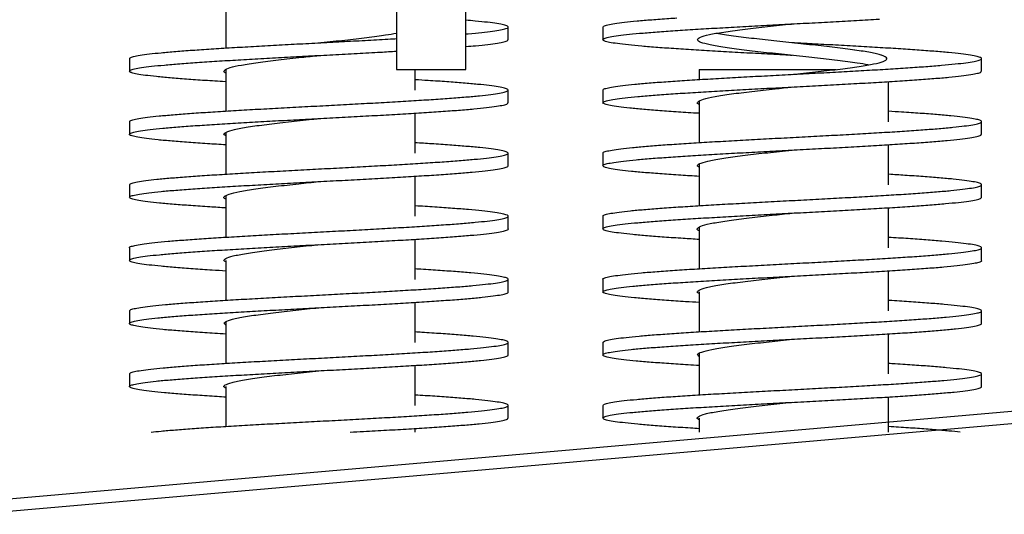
# Model space of a CAD drawing. Header units: millimetres. Extents: x 98673 to 101395, y 28002 to 29954.
# Tile 27 of 43: x 100255 to 100411, y 28770 to 28848. Entities that reach past the tile are written whole.
import ezdxf

# ---------------------------------------------------------------- set-up
doc = ezdxf.new("R2010")
doc.units = ezdxf.units.MM

msp = doc.modelspace()

# ---------------------------------------------------------------- linework, layer by layer
at = {"color": 7, "linetype": 'Continuous', "lineweight": 25}
for p, q in [((100314.806, 28865.17), (100314.806, 28840.17)), ((100325.806, 28840.17), (100325.806, 28865.17)), ((100287.782, 28850.133), (100287.782, 28843.588)), ((100332.507, 28844.896), (100332.507, 28846.92)), ((100332.513, 28844.893), (100332.513, 28846.918)), ((100347.513, 28846.917), (100347.513, 28844.893)), ((100272.511, 28841.916), (100272.511, 28839.891)), ((100272.518, 28841.918), (100272.518, 28839.894)), ((100407.507, 28839.896), (100407.507, 28841.92)), ((100287.782, 28840.159), (100287.782, 28833.589)), ((100314.806, 28840.17), (100323.461, 28840.17)), ((100317.782, 28836.905), (100317.782, 28840.17)), ((100323.461, 28840.17), (100325.806, 28840.17)), ((100362.782, 28840.17), (100362.782, 28838.588)), ((100362.782, 28840.17), (100377.782, 28840.17)), ((100377.782, 28840.17), (100384.481, 28840.17)), ((100392.782, 28831.905), (100392.782, 28838.259)), ((100332.507, 28834.894), (100332.507, 28836.918)), ((100347.518, 28836.918), (100347.518, 28834.894)), ((100362.782, 28835.159), (100362.782, 28828.589)), ((100317.782, 28826.905), (100317.782, 28833.258)), ((100272.511, 28831.92), (100272.511, 28829.895)), ((100407.507, 28829.894), (100407.507, 28831.918)), ((100287.782, 28830.156), (100287.782, 28823.589)), ((100392.782, 28821.905), (100392.782, 28828.258)), ((100332.51, 28824.892), (100332.51, 28826.917)), ((100347.511, 28826.92), (100347.511, 28824.895)), ((100362.782, 28825.156), (100362.782, 28818.589)), ((100302.512, 28824.406), (100302.513, 28824.406)), ((100317.782, 28816.905), (100317.782, 28823.258)), ((100272.509, 28821.92), (100272.509, 28819.895)), ((100407.51, 28819.892), (100407.51, 28821.917)), ((100287.782, 28820.145), (100287.782, 28813.588)), ((100377.512, 28819.406), (100377.513, 28819.406)), ((100332.512, 28814.894), (100332.512, 28816.919)), ((100347.509, 28816.92), (100347.509, 28814.895)), ((100392.782, 28811.905), (100392.782, 28818.258)), ((100302.514, 28814.407), (100302.516, 28814.407)), ((100362.782, 28815.145), (100362.782, 28808.588)), ((100317.782, 28806.905), (100317.782, 28813.257)), ((100272.506, 28811.916), (100272.506, 28809.892)), ((100407.512, 28809.894), (100407.512, 28811.919)), ((100287.782, 28809.908), (100287.782, 28803.588)), ((100377.514, 28809.407), (100377.516, 28809.407)), ((100392.782, 28801.905), (100392.782, 28808.257)), ((100332.514, 28804.892), (100332.514, 28806.917)), ((100347.506, 28806.916), (100347.506, 28804.892)), ((100302.511, 28804.406), (100302.511, 28804.406)), ((100362.782, 28804.908), (100362.782, 28798.588)), ((100317.782, 28796.905), (100317.782, 28803.257)), ((100272.509, 28801.918), (100272.509, 28799.893)), ((100407.514, 28799.892), (100407.514, 28801.917)), ((100287.782, 28800.134), (100287.782, 28793.588)), ((100377.511, 28799.406), (100377.511, 28799.406)), ((100392.782, 28791.905), (100392.782, 28798.257)), ((100332.51, 28794.892), (100332.51, 28796.917)), ((100332.512, 28794.894), (100332.512, 28796.919)), ((100347.509, 28796.918), (100347.509, 28794.893)), ((100248.06, 28771.636), (100518.029, 28795.255)), ((100362.782, 28795.134), (100362.782, 28788.588)), ((100518.203, 28793.263), (100248.234, 28769.643)), ((100272.506, 28791.916), (100272.506, 28789.892)), ((100272.514, 28791.916), (100272.514, 28789.891)), ((100317.782, 28786.905), (100317.782, 28793.258)), ((100407.51, 28789.892), (100407.51, 28791.917)), ((100287.782, 28789.908), (100287.782, 28783.588)), ((100392.782, 28782.67), (100392.782, 28788.258)), ((100332.509, 28784.893), (100332.509, 28786.917)), ((100332.514, 28784.892), (100332.514, 28786.917)), ((100347.514, 28786.916), (100347.514, 28784.891)), ((100362.782, 28784.908), (100362.782, 28782.67)), ((100317.782, 28782.67), (100317.782, 28783.258))]:
    msp.add_line(p, q, dxfattribs=at)
for points, knots in [([(100325.806, 28845.823), (100325.93, 28845.833), (100326.896, 28845.909), (100328.355, 28846.053), (100330.103, 28846.254), (100331.38, 28846.454), (100332.213, 28846.655), (100332.572, 28846.856), (100332.455, 28847.056), (100331.866, 28847.257), (100330.811, 28847.458), (100329.28, 28847.659), (100327.613, 28847.835), (100326.312, 28847.944), (100325.806, 28847.987)], [0, 0, 0, 0, 0.01358119, 0.10631968, 0.19900669, 0.29170109, 0.38441906, 0.47717409, 0.5699668, 0.66274177, 0.75546568, 0.8481937, 0.9409688, 1, 1, 1, 1]), ([(100377.516, 28842.406), (100377.337, 28842.416), (100375.871, 28842.494), (100373.119, 28842.639), (100369.344, 28842.844), (100365.706, 28843.049), (100362.255, 28843.254), (100359.052, 28843.458), (100356.157, 28843.662), (100353.622, 28843.867), (100351.478, 28844.072), (100349.755, 28844.276), (100348.49, 28844.481), (100347.715, 28844.685), (100347.432, 28844.89), (100347.641, 28845.095), (100348.335, 28845.299), (100349.515, 28845.504), (100351.165, 28845.708), (100353.25, 28845.913), (100355.726, 28846.118), (100358.558, 28846.322), (100361.71, 28846.527), (100365.13, 28846.731), (100368.747, 28846.936), (100372.501, 28847.141), (100376.343, 28847.345), (100380.21, 28847.55), (100384.038, 28847.754), (100387.725, 28847.959), (100390.179, 28848.097), (100391.314, 28848.168), (100391.349, 28848.17)], [0, 0, 0, 0, 0.0049548, 0.0405497, 0.0760091, 0.1114199, 0.1468653, 0.1824323, 0.21802, 0.2534884, 0.288927, 0.3243858, 0.3599299, 0.3955078, 0.4309608, 0.4663769, 0.5018349, 0.5374062, 0.5729928, 0.6084438, 0.6438553, 0.679332, 0.7149106, 0.7504738, 0.7859211, 0.821334, 0.856794, 0.8923681, 0.9279499, 0.9634177, 0.9988836, 1, 1, 1, 1]), ([(100347.548, 28846.905), (100347.568, 28846.961), (100347.61, 28847.084), (100348.24, 28847.274), (100349.32, 28847.475), (100350.877, 28847.676), (100352.85, 28847.876), (100355.227, 28848.077), (100357.37, 28848.239), (100358.813, 28848.334), (100359.238, 28848.362)], [0, 0, 0, 0, 0.11575881, 0.25357395, 0.39128577, 0.52897919, 0.66677136, 0.80462807, 0.94244612, 1, 1, 1, 1]), ([(100389.564, 28840.907), (100388.998, 28841.007), (100387.662, 28841.243), (100384.716, 28841.617), (100381.105, 28842.026), (100377.236, 28842.435), (100373.392, 28842.844), (100369.814, 28843.253), (100366.742, 28843.663), (100364.389, 28844.071), (100362.874, 28844.481), (100362.353, 28844.89), (100362.802, 28845.299), (100364.229, 28845.709), (100366.534, 28846.117), (100369.546, 28846.527), (100373.094, 28846.936), (100375.852, 28847.229), (100377.321, 28847.386), (100377.514, 28847.407)], [0, 0, 0, 0, 0.0462284, 0.1091287, 0.1721146, 0.235072, 0.2980109, 0.3609884, 0.4238991, 0.4868816, 0.549825, 0.6127669, 0.6757486, 0.7386622, 0.8016447, 0.8645829, 0.9275283, 0.9905082, 1, 1, 1, 1]), ([(100272.564, 28841.906), (100272.562, 28841.95), (100272.559, 28842.062), (100273.104, 28842.24), (100274.11, 28842.441), (100275.583, 28842.641), (100277.484, 28842.842), (100279.783, 28843.043), (100282.439, 28843.243), (100285.416, 28843.444), (100288.666, 28843.645), (100292.133, 28843.845), (100295.765, 28844.046), (100299.506, 28844.247), (100303.293, 28844.448), (100307.073, 28844.648), (100310.76, 28844.849), (100313.356, 28844.993), (100314.642, 28845.069), (100314.806, 28845.079)], [0, 0, 0, 0, 0.04210727, 0.10534715, 0.16859612, 0.23183583, 0.2950709, 0.3583187, 0.42156386, 0.4847964, 0.54803706, 0.61128298, 0.67452023, 0.73776422, 0.80101997, 0.86426301, 0.9274869, 0.99071679, 1, 1, 1, 1]), ([(100302.51, 28844.406), (100302.64, 28844.42), (100304.021, 28844.567), (100306.683, 28844.849), (100310.163, 28845.25), (100312.993, 28845.617), (100314.265, 28845.85), (100314.806, 28845.949)], [0, 0, 0, 0, 0.02715323, 0.287192, 0.5472588, 0.8073587, 1, 1, 1, 1]), ([(100325.806, 28843.826), (100326.326, 28843.869), (100327.656, 28843.981), (100329.337, 28844.161), (100330.874, 28844.366), (100331.91, 28844.571), (100332.459, 28844.751), (100332.453, 28844.864), (100332.451, 28844.908)], [0, 0, 0, 0, 0.1212759, 0.3103474, 0.4994091, 0.6883259, 0.8771539, 1, 1, 1, 1]), ([(100377.51, 28839.406), (100377.64, 28839.42), (100379.022, 28839.567), (100381.678, 28839.849), (100385.179, 28840.25), (100388.2, 28840.652), (100390.547, 28841.053), (100392.061, 28841.455), (100392.662, 28841.856), (100392.309, 28842.257), (100391.007, 28842.659), (100388.855, 28843.06), (100385.997, 28843.461), (100382.586, 28843.863), (100378.864, 28844.264), (100375.056, 28844.666), (100371.387, 28845.067), (100368.178, 28845.468), (100366.159, 28845.746), (100365.489, 28845.89), (100365.441, 28845.9)], [0, 0, 0, 0, 0.0064528, 0.0682494, 0.1300526, 0.1918637, 0.2536758, 0.3154572, 0.3772641, 0.4390927, 0.5008787, 0.5627091, 0.6244793, 0.6862789, 0.7481218, 0.8098937, 0.8717247, 0.9335136, 0.9953078, 1, 1, 1, 1]), ([(100347.564, 28836.906), (100347.562, 28836.95), (100347.559, 28837.062), (100348.104, 28837.24), (100349.11, 28837.441), (100350.583, 28837.641), (100352.484, 28837.842), (100354.783, 28838.043), (100357.439, 28838.243), (100360.416, 28838.444), (100363.666, 28838.645), (100367.133, 28838.845), (100370.765, 28839.046), (100374.506, 28839.247), (100378.294, 28839.448), (100382.07, 28839.648), (100385.772, 28839.849), (100389.342, 28840.05), (100392.727, 28840.25), (100395.87, 28840.451), (100398.72, 28840.652), (100401.236, 28840.852), (100403.376, 28841.053), (100405.098, 28841.254), (100406.382, 28841.454), (100407.213, 28841.655), (100407.572, 28841.856), (100407.455, 28842.056), (100406.867, 28842.257), (100405.809, 28842.458), (100404.289, 28842.659), (100402.348, 28842.859), (100400.021, 28843.06), (100397.342, 28843.26), (100394.346, 28843.461), (100391.073, 28843.662), (100387.585, 28843.863), (100383.939, 28844.063), (100380.559, 28844.244), (100378.405, 28844.359), (100377.513, 28844.406)], [0, 0, 0, 0, 0.0178154, 0.0445718, 0.0713321, 0.0980884, 0.1248429, 0.1516027, 0.1783613, 0.2051147, 0.2318714, 0.2586304, 0.2853858, 0.3121439, 0.3389071, 0.3656649, 0.3924146, 0.4191668, 0.4459219, 0.4726802, 0.4994493, 0.5262197, 0.5529748, 0.579715, 0.6064574, 0.6332066, 0.6599665, 0.6867372, 0.7135029, 0.7402538, 0.7670058, 0.7937715, 0.820539, 0.8472909, 0.8740251, 0.9007681, 0.9275355, 0.9543138, 0.9810808, 1, 1, 1, 1]), ([(100392.458, 28841.907), (100392.41, 28842.024), (100392.307, 28842.274), (100390.991, 28842.659), (100388.859, 28843.06), (100385.996, 28843.461), (100382.587, 28843.863), (100379.664, 28844.177), (100377.96, 28844.359), (100377.516, 28844.406)], [0, 0, 0, 0, 0.13999623, 0.30059133, 0.46130186, 0.62185601, 0.78248663, 0.94322966, 1, 1, 1, 1]), ([(100287.782, 28838.223), (100287.753, 28838.225), (100286.569, 28838.295), (100284.442, 28838.433), (100281.488, 28838.638), (100278.907, 28838.842), (100276.716, 28839.047), (100274.948, 28839.251), (100273.629, 28839.456), (100272.786, 28839.66), (100272.445, 28839.865), (100272.595, 28840.07), (100273.232, 28840.274), (100274.35, 28840.479), (100275.943, 28840.683), (100277.972, 28840.888), (100280.402, 28841.093), (100283.196, 28841.297), (100286.316, 28841.502), (100289.7, 28841.706), (100293.295, 28841.911), (100297.043, 28842.116), (100300.883, 28842.32), (100304.749, 28842.525), (100308.569, 28842.729), (100311.959, 28842.914), (100313.969, 28843.031), (100314.806, 28843.08)], [0, 0, 0, 0, 0.0010569, 0.0431895, 0.0852999, 0.1274114, 0.1695394, 0.2116752, 0.2537963, 0.2958875, 0.3379891, 0.3801192, 0.4222505, 0.464359, 0.5064603, 0.5485813, 0.5907206, 0.6328768, 0.6750228, 0.717156, 0.7592928, 0.801452, 0.8436123, 0.8857492, 0.9278628, 0.9699568, 1, 1, 1, 1]), ([(100287.782, 28839.625), (100287.751, 28839.637), (100287.35, 28839.785), (100287.487, 28840.07), (100288.299, 28840.479), (100290.145, 28840.888), (100292.776, 28841.297), (100296.057, 28841.706), (100299.398, 28842.076), (100301.601, 28842.309), (100302.517, 28842.406)], [0, 0, 0, 0, 0.012678, 0.1597989, 0.3069363, 0.4540471, 0.6011844, 0.7483018, 0.895422, 1, 1, 1, 1]), ([(100272.57, 28831.907), (100272.558, 28831.94), (100272.524, 28832.039), (100272.981, 28832.206), (100273.901, 28832.407), (100275.303, 28832.607), (100277.133, 28832.808), (100279.364, 28833.009), (100281.962, 28833.209), (100284.89, 28833.41), (100288.095, 28833.611), (100291.528, 28833.811), (100295.138, 28834.012), (100298.864, 28834.213), (100302.648, 28834.413), (100306.43, 28834.614), (100310.148, 28834.815), (100313.746, 28835.015), (100317.168, 28835.216), (100320.353, 28835.417), (100323.256, 28835.617), (100325.833, 28835.818), (100328.037, 28836.019), (100329.833, 28836.22), (100331.199, 28836.42), (100332.111, 28836.621), (100332.547, 28836.822), (100332.509, 28837.022), (100331.999, 28837.223), (100331.014, 28837.424), (100329.578, 28837.624), (100327.716, 28837.825), (100325.453, 28838.026), (100322.814, 28838.226), (100320.249, 28838.403), (100318.472, 28838.512), (100317.782, 28838.554)], [0, 0, 0, 0, 0.0147669, 0.0449614, 0.0751561, 0.1053438, 0.1355337, 0.1657251, 0.1959113, 0.226099, 0.2562927, 0.2864831, 0.3166693, 0.3468611, 0.377053, 0.4072391, 0.4374287, 0.4676218, 0.4978099, 0.5279971, 0.55819, 0.5883807, 0.6185666, 0.6487578, 0.6789503, 0.7091369, 0.7393256, 0.7695189, 0.7997079, 0.8298944, 0.8600868, 0.8902782, 0.9204641, 0.9506545, 0.9808475, 1, 1, 1, 1]), ([(100272.834, 28839.682), (100272.798, 28839.691), (100272.649, 28839.73), (100272.642, 28839.769), (100272.638, 28839.799)], [0, 0, 0, 0, 0.2425689, 1, 1, 1, 1]), ([(100362.782, 28833.223), (100362.753, 28833.225), (100361.569, 28833.295), (100359.442, 28833.433), (100356.488, 28833.638), (100353.907, 28833.842), (100351.716, 28834.047), (100349.948, 28834.251), (100348.629, 28834.456), (100347.786, 28834.66), (100347.445, 28834.865), (100347.595, 28835.07), (100348.232, 28835.274), (100349.35, 28835.479), (100350.943, 28835.683), (100352.972, 28835.888), (100355.402, 28836.093), (100358.196, 28836.297), (100361.316, 28836.502), (100364.7, 28836.706), (100368.295, 28836.911), (100372.043, 28837.116), (100375.883, 28837.32), (100379.748, 28837.525), (100383.574, 28837.729), (100387.3, 28837.934), (100390.861, 28838.139), (100394.204, 28838.343), (100397.276, 28838.548), (100400.024, 28838.752), (100402.391, 28838.957), (100404.347, 28839.161), (100405.871, 28839.366), (100406.91, 28839.571), (100407.459, 28839.751), (100407.453, 28839.864), (100407.451, 28839.908)], [0, 0, 0, 0, 0.0007679, 0.0313797, 0.0619754, 0.0925719, 0.1231803, 0.1537945, 0.1843979, 0.2149796, 0.2455689, 0.2761789, 0.3067897, 0.337384, 0.3679731, 0.3985765, 0.4291931, 0.4598221, 0.4904437, 0.5210559, 0.5516707, 0.5823019, 0.6129338, 0.6435488, 0.6741468, 0.7047305, 0.7353239, 0.7659355, 0.7965472, 0.8271419, 0.857736, 0.8883463, 0.9189551, 0.9495405, 0.9801114, 1, 1, 1, 1]), ([(100362.782, 28834.625), (100362.751, 28834.637), (100362.35, 28834.785), (100362.487, 28835.07), (100363.299, 28835.479), (100365.145, 28835.888), (100367.776, 28836.297), (100371.057, 28836.706), (100374.398, 28837.076), (100376.601, 28837.309), (100377.517, 28837.406)], [0, 0, 0, 0, 0.01267799, 0.15979894, 0.30693628, 0.45404715, 0.60118438, 0.74830184, 0.89542196, 1, 1, 1, 1]), ([(100287.782, 28828.224), (100286.791, 28828.285), (100284.696, 28828.415), (100281.842, 28828.613), (100279.203, 28828.817), (100276.958, 28829.022), (100275.14, 28829.226), (100273.768, 28829.431), (100272.865, 28829.636), (100272.452, 28829.84), (100272.544, 28830.045), (100273.126, 28830.249), (100274.189, 28830.454), (100275.725, 28830.658), (100277.708, 28830.863), (100280.094, 28831.068), (100282.845, 28831.272), (100285.924, 28831.477), (100289.281, 28831.681), (100292.853, 28831.886), (100296.582, 28832.091), (100300.409, 28832.295), (100304.271, 28832.5), (100308.105, 28832.704), (100311.849, 28832.909), (100315.438, 28833.114), (100318.81, 28833.318), (100321.915, 28833.523), (100324.705, 28833.727), (100327.13, 28833.932), (100329.14, 28834.136), (100330.716, 28834.341), (100331.815, 28834.546), (100332.434, 28834.734), (100332.454, 28834.854), (100332.462, 28834.906)], [0, 0, 0, 0, 0.0275294, 0.0581476, 0.088761, 0.1193646, 0.1499662, 0.180577, 0.211197, 0.2418289, 0.2724511, 0.3030735, 0.3337048, 0.3643557, 0.3949907, 0.4256082, 0.4562105, 0.4868097, 0.5174243, 0.5480474, 0.5786578, 0.6092463, 0.6398477, 0.6704676, 0.7010872, 0.7316941, 0.7622949, 0.7929076, 0.8235385, 0.8541954, 0.8848345, 0.9154557, 0.946071, 0.9766962, 1, 1, 1, 1]), ([(100287.782, 28829.677), (100287.68, 28829.732), (100287.319, 28829.922), (100287.735, 28830.249), (100288.997, 28830.659), (100291.21, 28831.068), (100294.151, 28831.477), (100297.64, 28831.886), (100300.532, 28832.196), (100302.159, 28832.369), (100302.505, 28832.406)], [0, 0, 0, 0, 0.0596222, 0.20959489, 0.35955871, 0.50953198, 0.65948349, 0.80945463, 0.95942507, 1, 1, 1, 1]), ([(100347.57, 28826.907), (100347.558, 28826.94), (100347.524, 28827.039), (100347.981, 28827.206), (100348.901, 28827.407), (100350.303, 28827.607), (100352.133, 28827.808), (100354.364, 28828.009), (100356.962, 28828.209), (100359.89, 28828.41), (100363.095, 28828.611), (100366.528, 28828.811), (100370.138, 28829.012), (100373.864, 28829.213), (100377.648, 28829.413), (100381.43, 28829.614), (100385.148, 28829.815), (100388.746, 28830.015), (100392.168, 28830.216), (100395.353, 28830.417), (100398.256, 28830.617), (100400.833, 28830.818), (100403.037, 28831.019), (100404.833, 28831.22), (100406.199, 28831.42), (100407.111, 28831.621), (100407.547, 28831.822), (100407.509, 28832.022), (100406.999, 28832.223), (100406.014, 28832.424), (100404.578, 28832.624), (100402.716, 28832.825), (100400.453, 28833.026), (100397.814, 28833.226), (100395.249, 28833.403), (100393.472, 28833.512), (100392.782, 28833.554)], [0, 0, 0, 0, 0.0147669, 0.0449614, 0.0751561, 0.1053438, 0.1355337, 0.1657251, 0.1959113, 0.226099, 0.2562927, 0.2864831, 0.3166693, 0.3468611, 0.377053, 0.4072391, 0.4374287, 0.4676218, 0.4978099, 0.5279971, 0.55819, 0.5883807, 0.6185666, 0.6487578, 0.6789503, 0.7091369, 0.7393256, 0.7695189, 0.7997079, 0.8298944, 0.8600868, 0.8902782, 0.9204641, 0.9506545, 0.9808475, 1, 1, 1, 1]), ([(100362.782, 28823.224), (100361.791, 28823.285), (100359.696, 28823.415), (100356.842, 28823.613), (100354.203, 28823.817), (100351.958, 28824.022), (100350.14, 28824.226), (100348.768, 28824.431), (100347.865, 28824.636), (100347.452, 28824.84), (100347.544, 28825.045), (100348.126, 28825.249), (100349.189, 28825.454), (100350.725, 28825.658), (100352.708, 28825.863), (100355.094, 28826.068), (100357.845, 28826.272), (100360.924, 28826.477), (100364.281, 28826.681), (100367.853, 28826.886), (100371.582, 28827.091), (100375.409, 28827.295), (100379.271, 28827.5), (100383.105, 28827.704), (100386.849, 28827.909), (100390.438, 28828.114), (100393.81, 28828.318), (100396.915, 28828.523), (100399.705, 28828.727), (100402.13, 28828.932), (100404.14, 28829.136), (100405.716, 28829.341), (100406.815, 28829.546), (100407.434, 28829.734), (100407.454, 28829.854), (100407.462, 28829.906)], [0, 0, 0, 0, 0.0275294, 0.0581476, 0.088761, 0.1193646, 0.1499662, 0.180577, 0.211197, 0.2418289, 0.2724511, 0.3030735, 0.3337048, 0.3643557, 0.3949907, 0.4256082, 0.4562105, 0.4868097, 0.5174243, 0.5480474, 0.5786578, 0.6092463, 0.6398477, 0.6704676, 0.7010872, 0.7316941, 0.7622949, 0.7929076, 0.8235385, 0.8541954, 0.8848345, 0.9154557, 0.946071, 0.9766962, 1, 1, 1, 1]), ([(100272.561, 28821.907), (100272.546, 28821.929), (100272.485, 28822.017), (100272.865, 28822.172), (100273.709, 28822.372), (100275.041, 28822.573), (100276.793, 28822.774), (100278.953, 28822.974), (100281.494, 28823.175), (100284.372, 28823.376), (100287.534, 28823.576), (100290.931, 28823.777), (100294.512, 28823.978), (100298.223, 28824.179), (100302.002, 28824.379), (100305.788, 28824.58), (100309.524, 28824.781), (100313.146, 28824.981), (100316.597, 28825.182), (100319.827, 28825.383), (100322.787, 28825.583), (100325.424, 28825.784), (100327.687, 28825.985), (100329.553, 28826.185), (100330.996, 28826.386), (100331.992, 28826.587), (100332.509, 28826.787), (100332.546, 28826.988), (100332.113, 28827.189), (100331.215, 28827.389), (100329.861, 28827.59), (100328.061, 28827.791), (100325.86, 28827.992), (100323.286, 28828.192), (100320.597, 28828.38), (100318.652, 28828.501), (100317.782, 28828.555)], [0, 0, 0, 0, 0.0095909, 0.0397769, 0.0699593, 0.10015, 0.13034, 0.160519, 0.1906977, 0.2208951, 0.2510989, 0.2812894, 0.3114633, 0.3416422, 0.371837, 0.402034, 0.4322177, 0.4623943, 0.4925857, 0.5227878, 0.5529822, 0.5831598, 0.6133393, 0.6435331, 0.6737292, 0.7039136, 0.7340928, 0.7642858, 0.7944847, 0.8246724, 0.8548468, 0.8850303, 0.9152312, 0.9454333, 0.9756183, 1, 1, 1, 1]), ([(100362.782, 28824.677), (100362.68, 28824.732), (100362.319, 28824.922), (100362.735, 28825.249), (100363.997, 28825.659), (100366.21, 28826.068), (100369.151, 28826.477), (100372.64, 28826.886), (100375.532, 28827.196), (100377.159, 28827.369), (100377.505, 28827.406)], [0, 0, 0, 0, 0.0596222, 0.2095949, 0.3595587, 0.509532, 0.6594835, 0.8094546, 0.9594251, 1, 1, 1, 1]), ([(100287.782, 28818.225), (100286.921, 28818.278), (100284.946, 28818.399), (100282.185, 28818.588), (100279.502, 28818.792), (100277.205, 28818.997), (100275.333, 28819.201), (100273.91, 28819.406), (100272.953, 28819.611), (100272.477, 28819.815), (100272.502, 28820.02), (100273.024, 28820.224), (100274.04, 28820.429), (100275.519, 28820.634), (100277.438, 28820.838), (100279.772, 28821.043), (100282.491, 28821.247), (100285.536, 28821.452), (100288.855, 28821.657), (100292.403, 28821.861), (100296.122, 28822.065), (100299.944, 28822.27), (100303.803, 28822.475), (100307.644, 28822.68), (100311.405, 28822.884), (100315.016, 28823.088), (100318.417, 28823.293), (100321.559, 28823.498), (100324.391, 28823.703), (100326.858, 28823.907), (100328.918, 28824.112), (100330.546, 28824.316), (100331.705, 28824.521), (100332.403, 28824.717), (100332.457, 28824.845), (100332.483, 28824.905)], [0, 0, 0, 0, 0.0237174, 0.0543614, 0.0850073, 0.1156416, 0.1462607, 0.1768665, 0.2074697, 0.2380755, 0.2687227, 0.299413, 0.3300313, 0.3605922, 0.3911839, 0.4218556, 0.4525292, 0.4831236, 0.5137005, 0.544328, 0.5750261, 0.605642, 0.6362095, 0.6668048, 0.6974829, 0.728157, 0.7587444, 0.7893214, 0.8199693, 0.8506653, 0.8812845, 0.9119042, 0.9425309, 0.9731573, 1, 1, 1, 1]), ([(100347.561, 28816.907), (100347.546, 28816.929), (100347.485, 28817.017), (100347.865, 28817.172), (100348.709, 28817.372), (100350.041, 28817.573), (100351.793, 28817.774), (100353.953, 28817.974), (100356.494, 28818.175), (100359.372, 28818.376), (100362.534, 28818.576), (100365.931, 28818.777), (100369.512, 28818.978), (100373.223, 28819.179), (100377.002, 28819.379), (100380.788, 28819.58), (100384.524, 28819.781), (100388.146, 28819.981), (100391.597, 28820.182), (100394.827, 28820.383), (100397.787, 28820.583), (100400.424, 28820.784), (100402.687, 28820.985), (100404.553, 28821.185), (100405.996, 28821.386), (100406.992, 28821.587), (100407.509, 28821.787), (100407.546, 28821.988), (100407.113, 28822.189), (100406.215, 28822.389), (100404.861, 28822.59), (100403.061, 28822.791), (100400.86, 28822.992), (100398.286, 28823.192), (100395.597, 28823.38), (100393.652, 28823.501), (100392.782, 28823.555)], [0, 0, 0, 0, 0.0095909, 0.0397769, 0.0699593, 0.10015, 0.13034, 0.160519, 0.1906977, 0.2208951, 0.2510989, 0.2812894, 0.3114633, 0.3416422, 0.371837, 0.402034, 0.4322177, 0.4623943, 0.4925857, 0.5227878, 0.5529822, 0.5831598, 0.6133393, 0.6435331, 0.6737292, 0.7039136, 0.7340928, 0.7642858, 0.7944847, 0.8246724, 0.8548468, 0.8850303, 0.9152312, 0.9454333, 0.9756183, 1, 1, 1, 1]), ([(100287.782, 28819.606), (100287.778, 28819.608), (100287.376, 28819.746), (100287.451, 28820.02), (100288.14, 28820.429), (100289.877, 28820.838), (100292.417, 28821.248), (100295.631, 28821.656), (100299.083, 28822.043), (100301.44, 28822.292), (100302.51, 28822.406)], [0, 0, 0, 0, 0.0016078, 0.1478245, 0.2939585, 0.4401332, 0.5862478, 0.7324795, 0.8785837, 1, 1, 1, 1]), ([(100362.782, 28813.225), (100361.921, 28813.278), (100359.946, 28813.399), (100357.185, 28813.588), (100354.502, 28813.792), (100352.205, 28813.997), (100350.333, 28814.201), (100348.91, 28814.406), (100347.953, 28814.611), (100347.477, 28814.815), (100347.502, 28815.02), (100348.024, 28815.224), (100349.04, 28815.429), (100350.519, 28815.634), (100352.438, 28815.838), (100354.772, 28816.043), (100357.491, 28816.247), (100360.536, 28816.452), (100363.855, 28816.657), (100367.403, 28816.861), (100371.122, 28817.065), (100374.944, 28817.27), (100378.803, 28817.475), (100382.644, 28817.68), (100386.405, 28817.884), (100390.016, 28818.088), (100393.417, 28818.293), (100396.559, 28818.498), (100399.391, 28818.703), (100401.858, 28818.907), (100403.918, 28819.112), (100405.546, 28819.316), (100406.705, 28819.521), (100407.403, 28819.717), (100407.457, 28819.845), (100407.483, 28819.905)], [0, 0, 0, 0, 0.0237174, 0.0543614, 0.0850073, 0.1156416, 0.1462607, 0.1768665, 0.2074697, 0.2380755, 0.2687227, 0.299413, 0.3300313, 0.3605922, 0.3911839, 0.4218556, 0.4525292, 0.4831236, 0.5137005, 0.544328, 0.5750261, 0.605642, 0.6362095, 0.6668048, 0.6974829, 0.728157, 0.7587444, 0.7893214, 0.8199693, 0.8506653, 0.8812845, 0.9119042, 0.9425309, 0.9731573, 1, 1, 1, 1]), ([(100272.537, 28811.904), (100272.526, 28811.915), (100272.45, 28811.993), (100272.778, 28812.138), (100273.533, 28812.338), (100274.784, 28812.539), (100276.457, 28812.739), (100278.552, 28812.94), (100281.039, 28813.141), (100283.863, 28813.342), (100286.979, 28813.542), (100290.337, 28813.743), (100293.89, 28813.944), (100297.583, 28814.144), (100301.354, 28814.345), (100305.144, 28814.546), (100308.893, 28814.746), (100312.541, 28814.947), (100316.026, 28815.148), (100319.296, 28815.348), (100322.303, 28815.549), (100324.993, 28815.75), (100327.326, 28815.95), (100329.271, 28816.151), (100330.787, 28816.352), (100331.85, 28816.553), (100332.451, 28816.753), (100332.579, 28816.954), (100332.224, 28817.155), (100331.399, 28817.355), (100330.12, 28817.556), (100328.397, 28817.757), (100326.264, 28817.957), (100323.753, 28818.158), (100320.937, 28818.358), (100318.828, 28818.49), (100317.782, 28818.556)], [0, 0, 0, 0, 0.0049165, 0.0350744, 0.0652537, 0.0954384, 0.1256079, 0.1557601, 0.1859242, 0.2161115, 0.2463036, 0.2764762, 0.3066225, 0.3367711, 0.3669422, 0.3971251, 0.4272997, 0.45746, 0.4876277, 0.5178108, 0.5479933, 0.578161, 0.608319, 0.6384699, 0.6686237, 0.6987981, 0.7289844, 0.7591634, 0.7893322, 0.8194987, 0.849661, 0.8798243, 0.9099983, 0.9401742, 0.9703421, 1, 1, 1, 1]), ([(100362.782, 28814.606), (100362.778, 28814.608), (100362.376, 28814.746), (100362.451, 28815.02), (100363.14, 28815.429), (100364.877, 28815.838), (100367.417, 28816.248), (100370.631, 28816.656), (100374.083, 28817.043), (100376.44, 28817.292), (100377.51, 28817.406)], [0, 0, 0, 0, 0.0016078, 0.1478245, 0.2939585, 0.4401332, 0.5862478, 0.7324795, 0.8785837, 1, 1, 1, 1]), ([(100287.782, 28808.225), (100287.053, 28808.269), (100285.206, 28808.382), (100282.537, 28808.563), (100279.803, 28808.768), (100277.461, 28808.972), (100275.537, 28809.176), (100274.058, 28809.381), (100273.039, 28809.586), (100272.503, 28809.79), (100272.469, 28809.995), (100272.94, 28810.199), (100273.89, 28810.404), (100275.308, 28810.609), (100277.173, 28810.813), (100279.466, 28811.018), (100282.142, 28811.222), (100285.147, 28811.427), (100288.436, 28811.632), (100291.962, 28811.836), (100295.666, 28812.04), (100299.479, 28812.245), (100303.334, 28812.45), (100307.177, 28812.655), (100310.952, 28812.859), (100314.589, 28813.064), (100318.022, 28813.268), (100321.194, 28813.473), (100324.056, 28813.678), (100326.568, 28813.882), (100328.691, 28814.087), (100330.37, 28814.291), (100331.604, 28814.496), (100332.301, 28814.701), (100332.594, 28814.837), (100332.511, 28814.906), (100332.51, 28814.906)], [0, 0, 0, 0, 0.0199443, 0.0505044, 0.08114, 0.1118478, 0.1424961, 0.1730509, 0.2036106, 0.2342735, 0.2649774, 0.2955946, 0.3261493, 0.3567119, 0.3873567, 0.418029, 0.4486433, 0.479238, 0.5098321, 0.5405033, 0.5712108, 0.601816, 0.6323601, 0.6629155, 0.6935551, 0.7242582, 0.7549031, 0.785496, 0.8160861, 0.846679, 0.8772771, 0.9078832, 0.9384991, 0.9691353, 0.999797, 1, 1, 1, 1]), ([(100287.782, 28809.666), (100287.694, 28809.708), (100287.313, 28809.885), (100287.65, 28810.2), (100288.787, 28810.608), (100290.896, 28811.018), (100293.763, 28811.427), (100297.192, 28811.836), (100300.217, 28812.163), (100302.003, 28812.353), (100302.507, 28812.406)], [0, 0, 0, 0, 0.0452544, 0.1945402, 0.3439728, 0.4932605, 0.6426939, 0.7920721, 0.9413325, 1, 1, 1, 1]), ([(100347.537, 28806.904), (100347.526, 28806.915), (100347.45, 28806.993), (100347.778, 28807.138), (100348.533, 28807.338), (100349.784, 28807.539), (100351.457, 28807.739), (100353.552, 28807.94), (100356.039, 28808.141), (100358.863, 28808.342), (100361.979, 28808.542), (100365.337, 28808.743), (100368.89, 28808.944), (100372.583, 28809.144), (100376.354, 28809.345), (100380.144, 28809.546), (100383.893, 28809.746), (100387.541, 28809.947), (100391.026, 28810.148), (100394.296, 28810.348), (100397.303, 28810.549), (100399.993, 28810.75), (100402.326, 28810.95), (100404.271, 28811.151), (100405.787, 28811.352), (100406.85, 28811.553), (100407.451, 28811.753), (100407.579, 28811.954), (100407.224, 28812.155), (100406.399, 28812.355), (100405.12, 28812.556), (100403.397, 28812.757), (100401.264, 28812.957), (100398.753, 28813.158), (100395.937, 28813.358), (100393.828, 28813.49), (100392.782, 28813.556)], [0, 0, 0, 0, 0.0049165, 0.0350744, 0.0652537, 0.0954384, 0.1256079, 0.1557601, 0.1859242, 0.2161115, 0.2463036, 0.2764762, 0.3066225, 0.3367711, 0.3669422, 0.3971251, 0.4272997, 0.45746, 0.4876277, 0.5178108, 0.5479933, 0.578161, 0.608319, 0.6384699, 0.6686237, 0.6987981, 0.7289844, 0.7591634, 0.7893322, 0.8194987, 0.849661, 0.8798243, 0.9099983, 0.9401742, 0.9703421, 1, 1, 1, 1]), ([(100362.782, 28803.225), (100362.053, 28803.269), (100360.206, 28803.382), (100357.537, 28803.563), (100354.803, 28803.768), (100352.461, 28803.972), (100350.537, 28804.176), (100349.058, 28804.381), (100348.039, 28804.586), (100347.503, 28804.79), (100347.469, 28804.995), (100347.94, 28805.199), (100348.89, 28805.404), (100350.308, 28805.609), (100352.173, 28805.813), (100354.466, 28806.018), (100357.142, 28806.222), (100360.147, 28806.427), (100363.436, 28806.632), (100366.962, 28806.836), (100370.666, 28807.04), (100374.479, 28807.245), (100378.334, 28807.45), (100382.177, 28807.655), (100385.952, 28807.859), (100389.589, 28808.064), (100393.022, 28808.268), (100396.194, 28808.473), (100399.056, 28808.678), (100401.568, 28808.882), (100403.691, 28809.087), (100405.37, 28809.291), (100406.604, 28809.496), (100407.301, 28809.701), (100407.594, 28809.837), (100407.511, 28809.906), (100407.51, 28809.906)], [0, 0, 0, 0, 0.0199443, 0.0505044, 0.08114, 0.1118478, 0.1424961, 0.1730509, 0.2036106, 0.2342735, 0.2649774, 0.2955946, 0.3261493, 0.3567119, 0.3873567, 0.418029, 0.4486433, 0.479238, 0.5098321, 0.5405033, 0.5712108, 0.601816, 0.6323601, 0.6629155, 0.6935551, 0.7242582, 0.7549031, 0.785496, 0.8160861, 0.846679, 0.8772771, 0.9078832, 0.9384991, 0.9691353, 0.999797, 1, 1, 1, 1]), ([(100272.513, 28801.906), (100272.558, 28801.972), (100272.65, 28802.105), (100273.38, 28802.304), (100274.532, 28802.505), (100276.137, 28802.705), (100278.171, 28802.906), (100280.595, 28803.107), (100283.361, 28803.307), (100286.426, 28803.508), (100289.745, 28803.709), (100293.273, 28803.91), (100296.949, 28804.11), (100300.712, 28804.311), (100304.503, 28804.511), (100308.262, 28804.712), (100311.928, 28804.913), (100315.442, 28805.114), (100318.754, 28805.314), (100321.812, 28805.515), (100324.567, 28805.716), (100326.962, 28805.916), (100328.963, 28806.117), (100330.55, 28806.318), (100331.7, 28806.518), (100332.392, 28806.719), (100332.596, 28806.92), (100332.314, 28807.12), (100331.566, 28807.321), (100330.365, 28807.522), (100328.727, 28807.722), (100326.661, 28807.923), (100324.21, 28808.124), (100321.397, 28808.325), (100319.23, 28808.468), (100317.948, 28808.545), (100317.782, 28808.555)], [0, 0, 0, 0, 0.0296762, 0.059876, 0.0900665, 0.1202343, 0.1503976, 0.1805826, 0.2107822, 0.2409739, 0.271143, 0.3013054, 0.3314889, 0.3616883, 0.391881, 0.4220515, 0.4522133, 0.4823954, 0.5125944, 0.5427882, 0.57296, 0.6031213, 0.633302, 0.6635005, 0.6936953, 0.7238685, 0.7540293, 0.7842084, 0.8144062, 0.8446018, 0.8747764, 0.9049373, 0.9351152, 0.9653127, 0.9955094, 1, 1, 1, 1]), ([(100362.782, 28804.666), (100362.694, 28804.708), (100362.313, 28804.885), (100362.65, 28805.2), (100363.787, 28805.608), (100365.896, 28806.018), (100368.763, 28806.427), (100372.192, 28806.836), (100375.217, 28807.163), (100377.003, 28807.353), (100377.507, 28807.406)], [0, 0, 0, 0, 0.0452544, 0.1945402, 0.3439728, 0.4932605, 0.6426939, 0.7920721, 0.9413325, 1, 1, 1, 1]), ([(100287.782, 28798.225), (100287.187, 28798.261), (100285.463, 28798.366), (100282.887, 28798.538), (100280.112, 28798.742), (100277.726, 28798.947), (100275.752, 28799.152), (100274.213, 28799.356), (100273.131, 28799.561), (100272.537, 28799.765), (100272.453, 28799.97), (100272.862, 28800.175), (100273.75, 28800.379), (100275.107, 28800.584), (100276.928, 28800.788), (100279.176, 28800.993), (100281.804, 28801.198), (100284.765, 28801.402), (100288.022, 28801.607), (100291.525, 28801.811), (100295.21, 28802.016), (100299.008, 28802.22), (100302.862, 28802.425), (100306.716, 28802.63), (100310.506, 28802.834), (100314.159, 28803.039), (100317.612, 28803.243), (100320.82, 28803.448), (100323.736, 28803.653), (100326.299, 28803.857), (100328.459, 28804.062), (100330.186, 28804.266), (100331.479, 28804.471), (100332.253, 28804.676), (100332.576, 28804.82), (100332.496, 28804.896), (100332.488, 28804.905)], [0, 0, 0, 0, 0.0161588, 0.0467769, 0.0774972, 0.1081686, 0.1387446, 0.1693017, 0.1999109, 0.2306359, 0.2613026, 0.2918812, 0.3224385, 0.3530523, 0.3837735, 0.4144433, 0.4450285, 0.4755988, 0.5062101, 0.5369277, 0.5675831, 0.598155, 0.6287181, 0.6593399, 0.6900601, 0.7207266, 0.7512955, 0.7818564, 0.8124976, 0.8432155, 0.8738631, 0.9044315, 0.9349924, 0.9656178, 0.9963357, 1, 1, 1, 1]), ([(100347.513, 28796.906), (100347.558, 28796.972), (100347.65, 28797.105), (100348.38, 28797.304), (100349.532, 28797.505), (100351.137, 28797.705), (100353.171, 28797.906), (100355.595, 28798.107), (100358.361, 28798.307), (100361.426, 28798.508), (100364.745, 28798.709), (100368.273, 28798.91), (100371.949, 28799.11), (100375.712, 28799.311), (100379.503, 28799.511), (100383.262, 28799.712), (100386.928, 28799.913), (100390.442, 28800.114), (100393.754, 28800.314), (100396.812, 28800.515), (100399.567, 28800.716), (100401.962, 28800.916), (100403.963, 28801.117), (100405.55, 28801.318), (100406.7, 28801.518), (100407.392, 28801.719), (100407.596, 28801.92), (100407.314, 28802.12), (100406.566, 28802.321), (100405.365, 28802.522), (100403.727, 28802.722), (100401.661, 28802.923), (100399.21, 28803.124), (100396.397, 28803.325), (100394.23, 28803.468), (100392.948, 28803.545), (100392.782, 28803.555)], [0, 0, 0, 0, 0.0296762, 0.059876, 0.0900665, 0.1202343, 0.1503976, 0.1805826, 0.2107822, 0.2409739, 0.271143, 0.3013054, 0.3314889, 0.3616883, 0.391881, 0.4220515, 0.4522133, 0.4823954, 0.5125944, 0.5427882, 0.57296, 0.6031213, 0.633302, 0.6635005, 0.6936953, 0.7238685, 0.7540293, 0.7842084, 0.8144062, 0.8446018, 0.8747764, 0.9049373, 0.9351152, 0.9653127, 0.9955094, 1, 1, 1, 1]), ([(100287.782, 28799.656), (100287.649, 28799.76), (100287.341, 28800.002), (100288.034, 28800.379), (100289.603, 28800.789), (100292.077, 28801.198), (100295.206, 28801.606), (100298.773, 28802.01), (100301.284, 28802.276), (100302.509, 28802.406)], [0, 0, 0, 0, 0.1142853, 0.2631494, 0.4118791, 0.5606694, 0.7095008, 0.8581993, 1, 1, 1, 1]), ([(100362.782, 28793.225), (100362.187, 28793.261), (100360.463, 28793.366), (100357.887, 28793.538), (100355.112, 28793.742), (100352.726, 28793.947), (100350.752, 28794.152), (100349.213, 28794.356), (100348.131, 28794.561), (100347.537, 28794.765), (100347.453, 28794.97), (100347.862, 28795.175), (100348.75, 28795.379), (100350.107, 28795.584), (100351.928, 28795.788), (100354.176, 28795.993), (100356.804, 28796.198), (100359.765, 28796.402), (100363.022, 28796.607), (100366.525, 28796.811), (100370.21, 28797.016), (100374.008, 28797.22), (100377.862, 28797.425), (100381.716, 28797.63), (100385.506, 28797.834), (100389.159, 28798.039), (100392.612, 28798.243), (100395.82, 28798.448), (100398.736, 28798.653), (100401.299, 28798.857), (100403.459, 28799.062), (100405.186, 28799.266), (100406.479, 28799.471), (100407.253, 28799.676), (100407.576, 28799.82), (100407.496, 28799.896), (100407.488, 28799.905)], [0, 0, 0, 0, 0.0161588, 0.0467769, 0.0774972, 0.1081686, 0.1387446, 0.1693017, 0.1999109, 0.2306359, 0.2613026, 0.2918812, 0.3224385, 0.3530523, 0.3837735, 0.4144433, 0.4450285, 0.4755988, 0.5062101, 0.5369277, 0.5675831, 0.598155, 0.6287181, 0.6593399, 0.6900601, 0.7207266, 0.7512955, 0.7818564, 0.8124976, 0.8432155, 0.8738631, 0.9044315, 0.9349924, 0.9656178, 0.9963357, 1, 1, 1, 1]), ([(100272.549, 28791.904), (100272.566, 28791.959), (100272.604, 28792.081), (100273.225, 28792.27), (100274.294, 28792.47), (100275.833, 28792.671), (100277.803, 28792.872), (100280.16, 28793.073), (100282.866, 28793.273), (100285.88, 28793.474), (100289.163, 28793.675), (100292.662, 28793.875), (100296.317, 28794.076), (100300.068, 28794.277), (100303.857, 28794.477), (100307.625, 28794.678), (100311.31, 28794.879), (100314.855, 28795.079), (100318.209, 28795.28), (100321.317, 28795.481), (100324.122, 28795.681), (100326.574, 28795.882), (100328.648, 28796.083), (100330.313, 28796.283), (100331.544, 28796.484), (100332.31, 28796.685), (100332.587, 28796.886), (100332.391, 28797.086), (100331.728, 28797.287), (100330.609, 28797.488), (100329.04, 28797.688), (100327.035, 28797.889), (100324.648, 28798.09), (100321.898, 28798.29), (100319.59, 28798.445), (100318.133, 28798.533), (100317.782, 28798.555)], [0, 0, 0, 0, 0.0248738, 0.0550628, 0.0852318, 0.1153846, 0.1455524, 0.1757408, 0.2059305, 0.2361009, 0.2662538, 0.2964202, 0.3266078, 0.356798, 0.3869699, 0.4171231, 0.4472881, 0.4774747, 0.5076656, 0.5378389, 0.5679925, 0.5981561, 0.6283418, 0.658533, 0.6887078, 0.718862, 0.7490242, 0.7792088, 0.8094004, 0.8395766, 0.8697315, 0.8998924, 0.9300759, 0.9602678, 0.9904454, 1, 1, 1, 1]), ([(100362.782, 28794.656), (100362.649, 28794.76), (100362.341, 28795.002), (100363.034, 28795.379), (100364.603, 28795.789), (100367.077, 28796.198), (100370.206, 28796.606), (100373.773, 28797.01), (100376.284, 28797.276), (100377.509, 28797.406)], [0, 0, 0, 0, 0.1142853, 0.2631494, 0.4118791, 0.5606694, 0.7095008, 0.8581993, 1, 1, 1, 1]), ([(100287.782, 28788.225), (100287.318, 28788.253), (100285.716, 28788.349), (100283.239, 28788.513), (100280.427, 28788.717), (100277.998, 28788.922), (100275.969, 28789.127), (100274.371, 28789.332), (100273.232, 28789.536), (100272.588, 28789.74), (100272.443, 28789.945), (100272.786, 28790.15), (100273.611, 28790.355), (100274.915, 28790.559), (100276.688, 28790.763), (100278.885, 28790.968), (100281.462, 28791.173), (100284.383, 28791.378), (100287.611, 28791.582), (100291.092, 28791.786), (100294.758, 28791.991), (100298.546, 28792.196), (100302.4, 28792.4), (100306.26, 28792.605), (100310.056, 28792.809), (100313.722, 28793.014), (100317.203, 28793.219), (100320.447, 28793.423), (100323.4, 28793.628), (100325.999, 28793.832), (100328.209, 28794.037), (100329.998, 28794.242), (100331.352, 28794.446), (100332.189, 28794.651), (100332.551, 28794.803), (100332.479, 28794.888), (100332.466, 28794.904)], [0, 0, 0, 0, 0.0125052, 0.0431505, 0.0738521, 0.1044533, 0.1350117, 0.1655966, 0.196273, 0.226989, 0.2575955, 0.288151, 0.3187472, 0.3494409, 0.3801366, 0.4107323, 0.4412883, 0.4718746, 0.5025558, 0.5332654, 0.5638789, 0.5944835, 0.6251015, 0.6557412, 0.686412, 0.717004, 0.7475615, 0.7781542, 0.80883, 0.8394704, 0.8700847, 0.900687, 0.931301, 0.9620127, 0.9926927, 1, 1, 1, 1]), ([(100347.549, 28786.904), (100347.566, 28786.959), (100347.604, 28787.081), (100348.225, 28787.27), (100349.294, 28787.47), (100350.833, 28787.671), (100352.803, 28787.872), (100355.16, 28788.073), (100357.866, 28788.273), (100360.88, 28788.474), (100364.163, 28788.675), (100367.662, 28788.875), (100371.317, 28789.076), (100375.068, 28789.277), (100378.857, 28789.477), (100382.625, 28789.678), (100386.31, 28789.879), (100389.855, 28790.079), (100393.209, 28790.28), (100396.317, 28790.481), (100399.122, 28790.681), (100401.574, 28790.882), (100403.648, 28791.083), (100405.313, 28791.283), (100406.544, 28791.484), (100407.31, 28791.685), (100407.587, 28791.886), (100407.391, 28792.086), (100406.728, 28792.287), (100405.609, 28792.488), (100404.04, 28792.688), (100402.035, 28792.889), (100399.648, 28793.09), (100396.898, 28793.29), (100394.59, 28793.445), (100393.133, 28793.533), (100392.782, 28793.555)], [0, 0, 0, 0, 0.0248738, 0.0550628, 0.0852318, 0.1153846, 0.1455524, 0.1757408, 0.2059305, 0.2361009, 0.2662538, 0.2964202, 0.3266078, 0.356798, 0.3869699, 0.4171231, 0.4472881, 0.4774747, 0.5076656, 0.5378389, 0.5679925, 0.5981561, 0.6283418, 0.658533, 0.6887078, 0.718862, 0.7490242, 0.7792088, 0.8094004, 0.8395766, 0.8697315, 0.8998924, 0.9300759, 0.9602678, 0.9904454, 1, 1, 1, 1]), ([(100287.782, 28789.652), (100287.713, 28789.682), (100287.322, 28789.848), (100287.581, 28790.15), (100288.58, 28790.559), (100290.607, 28790.968), (100293.372, 28791.377), (100296.754, 28791.787), (100299.903, 28792.129), (100301.85, 28792.336), (100302.512, 28792.406)], [0, 0, 0, 0, 0.0320729, 0.1807098, 0.3292686, 0.4778091, 0.6264557, 0.7749372, 0.9235786, 1, 1, 1, 1]), ([(100362.782, 28783.225), (100362.318, 28783.253), (100360.716, 28783.349), (100358.239, 28783.513), (100355.427, 28783.717), (100352.998, 28783.922), (100350.969, 28784.127), (100349.371, 28784.332), (100348.232, 28784.536), (100347.588, 28784.74), (100347.443, 28784.945), (100347.786, 28785.15), (100348.611, 28785.355), (100349.915, 28785.559), (100351.688, 28785.763), (100353.885, 28785.968), (100356.462, 28786.173), (100359.383, 28786.378), (100362.611, 28786.582), (100366.092, 28786.786), (100369.758, 28786.991), (100373.546, 28787.196), (100377.4, 28787.4), (100381.26, 28787.605), (100385.056, 28787.809), (100388.722, 28788.014), (100392.203, 28788.219), (100395.447, 28788.423), (100398.4, 28788.628), (100400.999, 28788.832), (100403.209, 28789.037), (100404.998, 28789.242), (100406.352, 28789.446), (100407.189, 28789.651), (100407.551, 28789.803), (100407.479, 28789.888), (100407.466, 28789.904)], [0, 0, 0, 0, 0.0125052, 0.0431505, 0.0738521, 0.1044533, 0.1350117, 0.1655966, 0.196273, 0.226989, 0.2575955, 0.288151, 0.3187472, 0.3494409, 0.3801366, 0.4107323, 0.4412883, 0.4718746, 0.5025558, 0.5332654, 0.5638789, 0.5944835, 0.6251015, 0.6557412, 0.686412, 0.717004, 0.7475615, 0.7781542, 0.80883, 0.8394704, 0.8700847, 0.900687, 0.931301, 0.9620127, 0.9926927, 1, 1, 1, 1]), ([(100275.925, 28782.67), (100276.431, 28782.726), (100277.541, 28782.849), (100279.738, 28783.038), (100282.375, 28783.239), (100285.343, 28783.44), (100288.59, 28783.641), (100292.057, 28783.841), (100295.688, 28784.042), (100299.424, 28784.242), (100303.211, 28784.443), (100306.985, 28784.644), (100310.689, 28784.845), (100314.265, 28785.045), (100317.657, 28785.246), (100320.81, 28785.447), (100323.663, 28785.647), (100326.178, 28785.848), (100328.323, 28786.049), (100330.066, 28786.249), (100331.373, 28786.45), (100332.207, 28786.651), (100332.567, 28786.851), (100332.456, 28787.052), (100331.879, 28787.253), (100330.839, 28787.453), (100329.334, 28787.654), (100327.399, 28787.855), (100325.079, 28788.055), (100322.393, 28788.256), (100319.948, 28788.422), (100318.316, 28788.522), (100317.782, 28788.554)], [0, 0, 0, 0, 0.0285319, 0.0626529, 0.0967625, 0.1308493, 0.1649366, 0.1990472, 0.2331686, 0.2672757, 0.3013573, 0.3354396, 0.3695492, 0.403675, 0.4377899, 0.4718787, 0.5059621, 0.5400689, 0.5741907, 0.6083025, 0.6423891, 0.6764703, 0.7105763, 0.7446997, 0.7788149, 0.8129045, 0.8469854, 0.8810895, 0.915212, 0.9493279, 0.9834187, 1, 1, 1, 1]), ([(100362.782, 28784.652), (100362.713, 28784.682), (100362.322, 28784.848), (100362.581, 28785.15), (100363.58, 28785.559), (100365.607, 28785.968), (100368.372, 28786.377), (100371.754, 28786.787), (100374.903, 28787.129), (100376.85, 28787.336), (100377.512, 28787.406)], [0, 0, 0, 0, 0.0320729, 0.1807098, 0.3292686, 0.4778091, 0.6264557, 0.7749372, 0.9235786, 1, 1, 1, 1]), ([(100307.453, 28782.67), (100308.165, 28782.708), (100310.144, 28782.814), (100313.277, 28782.989), (100316.792, 28783.194), (100320.073, 28783.398), (100323.064, 28783.602), (100325.705, 28783.807), (100327.966, 28784.012), (100329.812, 28784.217), (100331.22, 28784.421), (100332.113, 28784.625), (100332.523, 28784.787), (100332.467, 28784.88), (100332.452, 28784.905)], [0, 0, 0, 0, 0.0513286, 0.1426873, 0.2340721, 0.325744, 0.4175785, 0.5091107, 0.6004689, 0.691855, 0.7834931, 0.8753379, 0.9668408, 1, 1, 1, 1]), ([(100404.112, 28782.67), (100403.545, 28782.731), (100402.361, 28782.86), (100400.072, 28783.055), (100397.394, 28783.256), (100394.948, 28783.422), (100393.316, 28783.522), (100392.782, 28783.554)], [0, 0, 0, 0, 0.2090772, 0.4360401, 0.6629587, 0.8897107, 1, 1, 1, 1])]:
    msp.add_open_spline(points, degree=3, knots=knots, dxfattribs=at)

doc.saveas('drawing.dxf')
